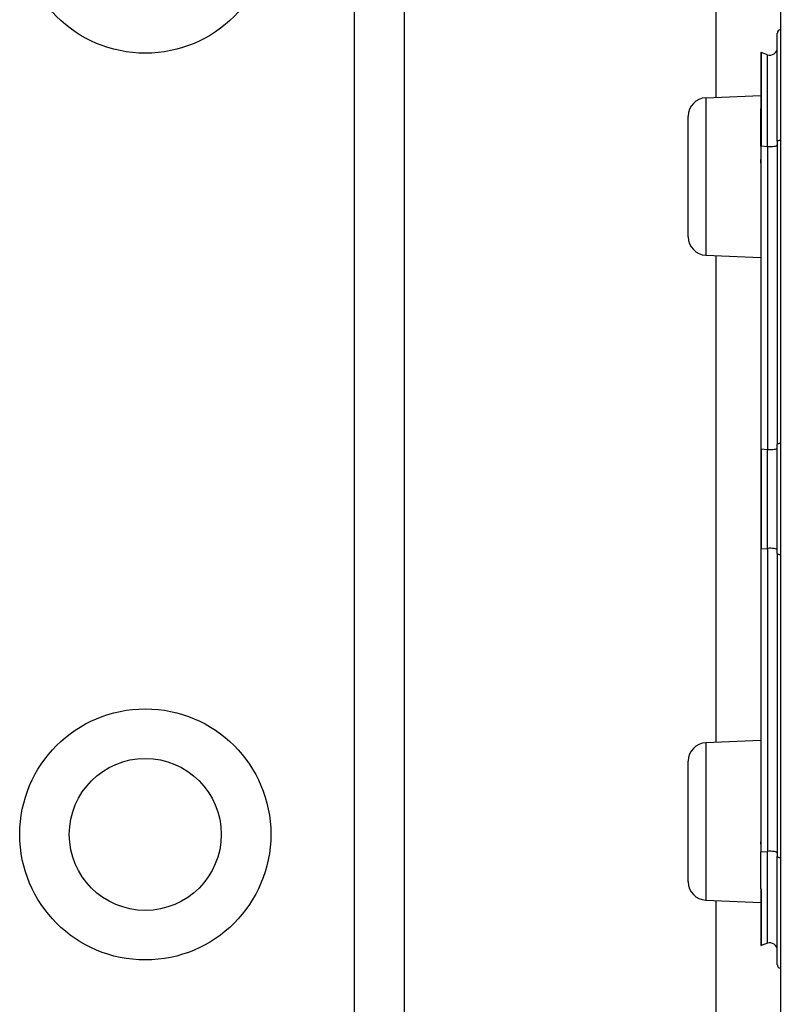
# Model space of a CAD drawing. Header units: inches. Extents: x 7 to 171, y 11 to 89.
# Tile 92 of 128: x 41.577 to 42.403, y 62.98 to 64.049. Entities that reach past the tile are written whole.
import ezdxf

# ---------------------------------------------------------------- set-up
doc = ezdxf.new("R2010")
doc.units = ezdxf.units.IN
doc.header["$MEASUREMENT"] = 0
doc.layers.add('Visible Edges(ANSI)', color=7, linetype='Continuous', lineweight=25)
doc.layers.add('Visible Tangent Edges(ANSI)', color=7, linetype='Continuous', lineweight=25)

msp = doc.modelspace()

# ---------------------------------------------------------------- linework, layer by layer
at = {"layer": 'Visible Edges(ANSI)'}
for p, q in [((42.3334, 63.9647), (42.3334, 66.9603)), ((41.9946, 66.4442), (41.9946, 33.3103)), ((42.4031, 64.4698), (42.4031, 62.5876)), ((42.3998, 63.917), (42.3998, 64.0343)), ((42.3819, 64.0131), (42.3819, 63.9524)), ((42.3892, 64.011), (42.3824, 64.0135)), ((42.3222, 63.9642), (42.3819, 63.9668)), ((42.3819, 63.9524), (42.3819, 63.9518)), ((42.3819, 63.9118), (42.3819, 63.9518)), ((42.3031, 63.8132), (42.3031, 63.9442)), ((42.3998, 63.917), (42.3998, 63.5881)), ((42.3819, 63.9118), (42.3819, 63.899)), ((42.3819, 63.899), (42.3819, 63.8933)), ((42.3819, 63.8933), (42.3819, 63.5829)), ((42.3222, 63.7933), (42.3819, 63.7907)), ((42.3334, 63.2647), (42.3334, 63.7928)), ((42.3998, 63.4694), (42.3998, 63.5881)), ((42.3819, 63.5829), (42.3819, 63.4746)), ((42.3819, 63.4746), (42.3819, 63.1641)), ((42.3998, 63.4694), (42.3998, 63.1405)), ((42.3222, 63.2642), (42.3819, 63.2668)), ((42.3031, 63.1132), (42.3031, 63.2442)), ((42.3819, 63.1641), (42.3819, 63.1539)), ((42.3819, 63.1539), (42.3819, 63.1456)), ((42.3819, 63.1058), (42.3819, 63.1456)), ((42.3998, 63.0232), (42.3998, 63.1405)), ((42.3819, 63.1058), (42.3819, 63.1056)), ((42.3819, 63.1056), (42.3819, 63.105)), ((42.3819, 63.105), (42.3819, 63.0443)), ((42.3222, 63.0933), (42.3819, 63.0907)), ((42.3334, 50.3132), (42.3334, 63.0928)), ((42.3892, 63.0464), (42.3824, 63.0439))]:
    msp.add_line(p, q, dxfattribs=at)
msp.add_circle((41.7136, 63.1646), 0.0825, dxfattribs=at)
for centre, radius, start, end in [((42.4038, 64.0343), 0.00394, 100.0205, 180), ((42.3823, 64.0131), 0.000394, 70, 180), ((42.3919, 64.0184), 0.00787, 250, 0), ((42.3231, 63.9442), 0.02, 92.5, 180), ((42.3231, 63.8132), 0.02, 180, 267.5), ((42.3231, 63.2442), 0.02, 92.5, 180), ((42.3231, 63.1132), 0.02, 180, 267.5), ((42.3823, 63.0443), 0.000394, 180, 290), ((42.3919, 63.039), 0.00787, 0, 110), ((42.4038, 63.0232), 0.00394, 180, 259.9795)]:
    msp.add_arc(centre, radius, start, end, dxfattribs=at)
at = {"layer": 'Visible Tangent Edges(ANSI)'}
for p, q in [((41.9407, 33.3103), (41.9407, 66.4442)), ((42.3824, 64.0135), (42.3824, 63.9526)), ((42.3892, 63.9112), (42.3892, 64.011)), ((42.3222, 63.9642), (42.3222, 63.7933)), ((42.3822, 63.9519), (42.3822, 63.9119)), ((42.3822, 63.8991), (42.3822, 63.9119)), ((42.3822, 63.9119), (42.3892, 63.9112)), ((42.3892, 63.9112), (42.3892, 63.5824)), ((42.3824, 63.583), (42.3824, 63.8934)), ((42.3824, 63.583), (42.3824, 63.4745)), ((42.3824, 63.583), (42.3892, 63.5824)), ((42.3892, 63.4751), (42.3892, 63.5824)), ((42.3824, 63.4745), (42.3892, 63.4751)), ((42.3824, 63.1641), (42.3824, 63.4745)), ((42.3892, 63.4751), (42.3892, 63.1462)), ((42.3222, 63.2642), (42.3222, 63.0933)), ((42.3819, 63.1456), (42.3892, 63.1462)), ((42.3892, 63.0464), (42.3892, 63.1462)), ((42.382, 63.1057), (42.3819, 63.1058)), ((42.3824, 63.1048), (42.3824, 63.0439))]:
    msp.add_line(p, q, dxfattribs=at)
at = {"layer": 'Visible Tangent Edges(ANSI)', "flags": 128}
for points in [[(42.3822, 63.9519), (42.3821, 63.952), (42.3821, 63.952), (42.3821, 63.9521), (42.3821, 63.9521), (42.3821, 63.9521), (42.3821, 63.9522), (42.382, 63.9522), (42.382, 63.9522), (42.382, 63.9522), (42.382, 63.9523), (42.382, 63.9523), (42.382, 63.9523), (42.382, 63.9523), (42.382, 63.9523), (42.3819, 63.9523), (42.3819, 63.9524), (42.3819, 63.9524), (42.3819, 63.9524), (42.3819, 63.9524), (42.3819, 63.9524), (42.3819, 63.9524), (42.3819, 63.9524), (42.3819, 63.9524), (42.3819, 63.9524)], [(42.3822, 63.9519), (42.3822, 63.952), (42.3822, 63.952), (42.3822, 63.952), (42.3822, 63.952), (42.3822, 63.9521), (42.3823, 63.9521), (42.3823, 63.9521), (42.3823, 63.9521), (42.3823, 63.9522), (42.3823, 63.9522), (42.3823, 63.9522), (42.3823, 63.9523), (42.3824, 63.9523), (42.3824, 63.9523), (42.3824, 63.9524), (42.3824, 63.9524), (42.3824, 63.9524), (42.3824, 63.9525), (42.3824, 63.9525), (42.3824, 63.9525), (42.3824, 63.9525), (42.3824, 63.9526), (42.3824, 63.9526), (42.3824, 63.9526)], [(42.3819, 63.8933), (42.3819, 63.8936), (42.3819, 63.8938), (42.3819, 63.894), (42.3819, 63.8943), (42.3819, 63.8945), (42.3819, 63.8948), (42.3819, 63.895), (42.3819, 63.8953), (42.382, 63.8955), (42.382, 63.8957), (42.382, 63.896), (42.382, 63.8962), (42.382, 63.8965), (42.382, 63.8967), (42.382, 63.8969), (42.382, 63.8972), (42.3821, 63.8974), (42.3821, 63.8976), (42.3821, 63.8979), (42.3821, 63.8981), (42.3821, 63.8984), (42.3821, 63.8986), (42.3821, 63.8988), (42.3822, 63.8991)], [(42.3824, 63.8934), (42.3824, 63.8936), (42.3824, 63.8939), (42.3824, 63.8941), (42.3824, 63.8944), (42.3824, 63.8946), (42.3824, 63.8948), (42.3824, 63.8951), (42.3824, 63.8953), (42.3824, 63.8955), (42.3824, 63.8958), (42.3823, 63.896), (42.3823, 63.8962), (42.3823, 63.8965), (42.3823, 63.8967), (42.3823, 63.8969), (42.3823, 63.8972), (42.3823, 63.8974), (42.3822, 63.8976), (42.3822, 63.8979), (42.3822, 63.8981), (42.3822, 63.8984), (42.3822, 63.8986), (42.3822, 63.8988), (42.3822, 63.8991)], [(42.3819, 63.1539), (42.3819, 63.1543), (42.3819, 63.1547), (42.382, 63.1552), (42.382, 63.1556), (42.382, 63.156), (42.382, 63.1564), (42.3821, 63.1569), (42.3821, 63.1573), (42.3821, 63.1577), (42.3821, 63.1581), (42.3822, 63.1585), (42.3822, 63.159), (42.3822, 63.1594), (42.3822, 63.1598), (42.3823, 63.1602), (42.3823, 63.1607), (42.3823, 63.1611), (42.3823, 63.1615), (42.3824, 63.1619), (42.3824, 63.1624), (42.3824, 63.1628), (42.3824, 63.1632), (42.3824, 63.1636), (42.3824, 63.1641)], [(42.3824, 63.1048), (42.3824, 63.1049), (42.3824, 63.1049), (42.3824, 63.1049), (42.3824, 63.105), (42.3824, 63.105), (42.3824, 63.1051), (42.3824, 63.1051), (42.3824, 63.1052), (42.3824, 63.1052), (42.3823, 63.1052), (42.3823, 63.1053), (42.3823, 63.1053), (42.3823, 63.1053), (42.3823, 63.1054), (42.3822, 63.1054), (42.3822, 63.1054), (42.3822, 63.1055), (42.3822, 63.1055), (42.3821, 63.1055), (42.3821, 63.1056), (42.3821, 63.1056), (42.3821, 63.1056), (42.382, 63.1057), (42.382, 63.1057)]]:
    msp.add_lwpolyline(points, dxfattribs=at)
at = {"layer": 'Visible Tangent Edges(ANSI)'}
for centre in [(41.7136, 64.1489), (41.7136, 63.1646)]:
    msp.add_circle(centre, 0.1363, dxfattribs=at)
for centre, major_axis, ratio, start_param, end_param in [((42.3823, 63.9524), (-0.000394, 0), 0.548442, 4.363323, 6.283185), ((42.3821, 63.9518), (-0.000197, 0), 0.542742, 4.363323, 6.283185), ((42.4038, 63.917), (-0.00394, 0), 0.245714, 4.887279, 6.283185), ((42.3821, 63.9118), (-0.000197, 0), 0.245714, 4.363323, 6.283185), ((42.3919, 63.9131), (0.00787, 0), 0.245714, 4.363323, 6.283185), ((42.3821, 63.899), (-0.000197, 0), 0.245714, 4.363323, 6.283185), ((42.3823, 63.8933), (-0.000394, 0), 0.245714, 4.363323, 6.283185), ((42.3919, 63.5842), (0.00787, 0), 0.245714, 4.363323, 6.283185), ((42.4038, 63.5881), (-0.00394, 0), 0.245714, 4.887279, 6.283185), ((42.3823, 63.5829), (-0.000394, 0), 0.245714, 4.363323, 6.283185), ((42.3823, 63.4746), (-0.000394, 0), 0.245714, 0, 1.919862), ((42.3919, 63.4733), (0.00787, 0), 0.245714, 0, 1.919862), ((42.4038, 63.4694), (-0.00394, 0), 0.245714, 0, 1.395906), ((42.3823, 63.1641), (-0.000394, 0), 0.245714, 0, 1.919862), ((42.3919, 63.1444), (0.00787, 0), 0.245714, 0, 1.919862), ((42.4038, 63.1405), (-0.00394, 0), 0.245714, 0, 1.395906), ((42.3819, 63.1059), (0.000276, 0.000281), 0.604942, 4.252306, 4.588732), ((42.3823, 63.105), (-0.000394, 0), 0.548442, 0, 1.919862)]:
    msp.add_ellipse(centre, major_axis=major_axis, ratio=ratio, start_param=start_param, end_param=end_param, dxfattribs=at)

doc.saveas('drawing.dxf')
